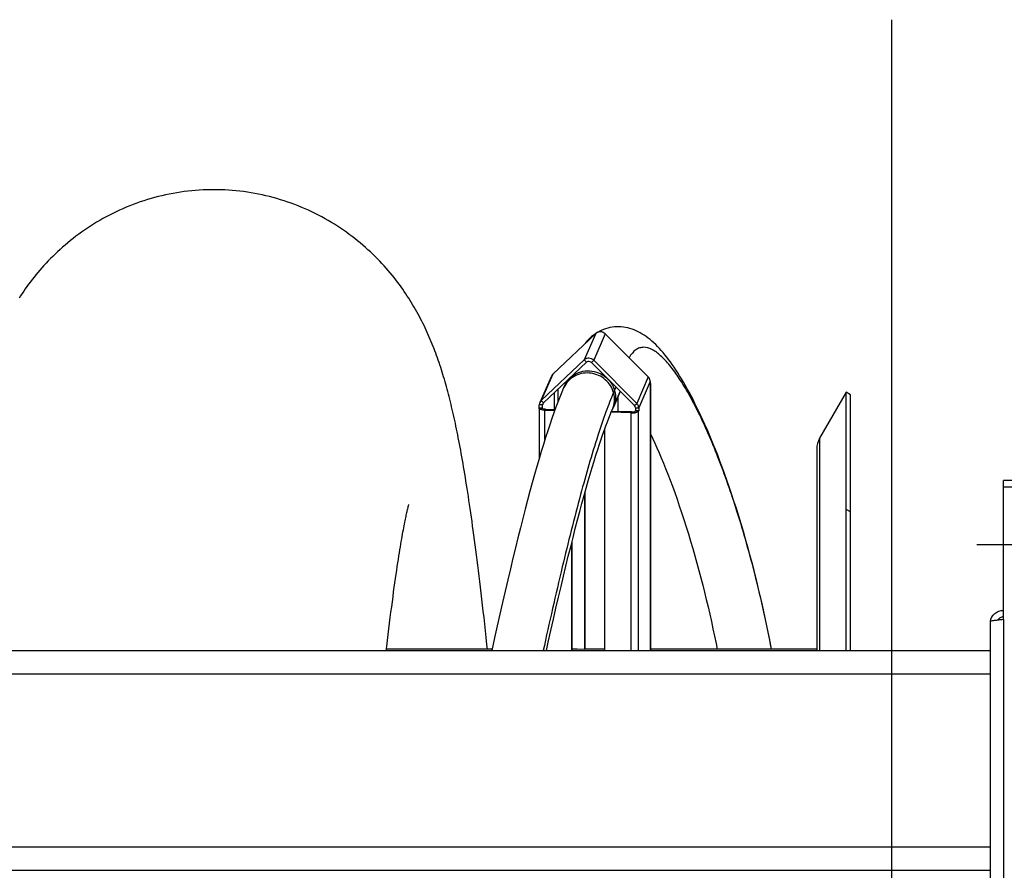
# Model space of a CAD drawing. Extents: x 0 to 594, y 0 to 420.
# Tile 10 of 21: x 342 to 371, y 174 to 199. Entities that reach past the tile are written whole.
import ezdxf

# ---------------------------------------------------------------- set-up
doc = ezdxf.new("R2010")
doc.units = 0
doc.header["$LTSCALE"] = 32.67
doc.linetypes.add('CENTER', pattern=[0.6, 0.375, -0.075, 0.075, -0.075])
for name, color, linetype in [('110528_DXF_CONTINUOUS_LINE', 7, 'CONTINUOUS'), ('110528_DXF_DIMENSION', 7, 'CONTINUOUS'), ('110536_DXF_AXIS', 7, 'CONTINUOUS'), ('110536_DXF_CONTINUOUS_LINE', 7, 'CONTINUOUS'), ('110593_DXF_CONTINUOUS_LINE', 7, 'CONTINUOUS'), ('110660_DXF_CONTINUOUS_LINE', 7, 'CONTINUOUS'), ('110803_DXF_CONTINUOUS_LINE', 7, 'CONTINUOUS'), ('GUIDE_125_DXF_CONTINUOUS_L', 7, 'CONTINUOUS'), ('HOSE_125_125DXF_CONTINUOUS', 7, 'CONTINUOUS')]:
    doc.layers.add(name, color=color, linetype=linetype)

msp = doc.modelspace()

# ---------------------------------------------------------------- linework, layer by layer
at = {"layer": '110528_DXF_CONTINUOUS_LINE', "color": 7, "linetype": 'CONTINUOUS'}
for p, q in [((366.47715, 188.06685), (365.67811, 186.68287)), ((366.60705, 187.99185), (366.47715, 188.06685)), ((366.47715, 180.31403), (366.47715, 188.06685)), ((365.59103, 186.35787), (365.59103, 180.31403))]:
    msp.add_line(p, q, dxfattribs=at)
at = {"layer": '110528_DXF_CONTINUOUS_LINE', "color": 3, "linetype": 'CONTINUOUS'}
msp.add_line((366.60705, 180.31403), (366.60705, 187.99185), dxfattribs=at)
at = {"layer": '110528_DXF_CONTINUOUS_LINE', "color": 9, "linetype": 'CONTINUOUS'}
for p, q in [((365.67811, 186.68287), (365.67811, 180.31403)), ((366.60705, 184.48027), (366.47715, 184.54649))]:
    msp.add_line(p, q, dxfattribs=at)
at = {"layer": '110528_DXF_CONTINUOUS_LINE', "color": 7, "linetype": 'CONTINUOUS'}
msp.add_arc((366.24103, 186.35787), 0.65, 150, 180, dxfattribs=at)
at = {"layer": '110528_DXF_DIMENSION', "color": 2, "linetype": 'CONTINUOUS'}
msp.add_line((367.83878, 199.24127), (367.83878, 116.74242), dxfattribs=at)
at = {"layer": '110536_DXF_AXIS', "color": 7, "linetype": 'CENTER'}
msp.add_line((373.39328, 183.49185), (370.39327, 183.49185), dxfattribs=at)
at = {"layer": '110536_DXF_CONTINUOUS_LINE', "color": 3, "linetype": 'CONTINUOUS'}
for p, q in [((371.19328, 181.2441), (371.19328, 185.41851)), ((375.29328, 185.4185), (371.19328, 185.4185)), ((370.79328, 181.18389), (370.79328, 170.49185))]:
    msp.add_line(p, q, dxfattribs=at)
at = {"layer": '110536_DXF_CONTINUOUS_LINE', "color": 9, "linetype": 'CONTINUOUS'}
for p, q in [((375.29328, 185.2185), (371.19328, 185.2185)), ((371.19328, 181.2441), (371.19328, 171.00319))]:
    msp.add_line(p, q, dxfattribs=at)
at = {"layer": '110536_DXF_CONTINUOUS_LINE', "color": 3, "linetype": 'CONTINUOUS'}
msp.add_arc((371.18472, 181.12651), 0.39145, 169.890846, 170.655354, dxfattribs=at)
for points, knots in [([(370.79935, 181.19522), (370.81523, 181.28426), (370.91463, 181.45676), (371.10219, 181.52209), (371.19328, 181.52209)], [0, 0, 0, 0, 0.49822857, 1, 1, 1, 1]), ([(371.19328, 181.2441), (371.14224, 181.23921), (371.06809, 181.23212), (370.97388, 181.22202), (370.91385, 181.21464), (370.86509, 181.20765), (370.82736, 181.20009), (370.80609, 181.19451), (370.79328, 181.18748), (370.79328, 181.18389)], [0, 0, 0, 0, 0.37771184, 0.54853637, 0.69852876, 0.82207755, 0.91471109, 0.97358369, 1, 1, 1, 1])]:
    msp.add_open_spline(points, degree=3, knots=knots, dxfattribs=at)
at = {"layer": '110536_DXF_CONTINUOUS_LINE', "color": 7, "linetype": 'CONTINUOUS'}
msp.add_open_spline([(371.19328, 181.32432), (371.1591, 181.32432), (371.08971, 181.30645), (371.03846, 181.25626), (371.02103, 181.22705)], degree=3, knots=[0, 0, 0, 0, 0.50119096, 1, 1, 1, 1], dxfattribs=at)
at = {"layer": '110593_DXF_CONTINUOUS_LINE', "color": 7, "linetype": 'CONTINUOUS'}
for p, q in [((355.85638, 180.35685), (352.68755, 180.35685)), ((358.40512, 180.35685), (358.24772, 180.35685)), ((359.22941, 180.35685), (358.633, 180.35685)), ((365.59103, 180.35685), (360.60625, 180.35685))]:
    msp.add_line(p, q, dxfattribs=at)
at = {"layer": '110660_DXF_CONTINUOUS_LINE', "color": 7, "linetype": 'CONTINUOUS'}
for p, q in [((357.67749, 188.61201), (358.96874, 189.82523)), ((359.24968, 189.81653), (360.54093, 188.52326)), ((357.33001, 187.82005), (358.62126, 189.03328)), ((358.9022, 189.02457), (360.19345, 187.73131)), ((357.63481, 188.55167), (357.28733, 187.75972)), ((360.59911, 188.38512), (360.59911, 188.29846)), ((360.6049, 188.31166), (360.59911, 188.29846)), ((360.60625, 188.31166), (360.60625, 180.31403)), ((357.26469, 187.5795), (357.26469, 186.06194)), ((357.26604, 187.58565), (357.27183, 187.59885)), ((357.27183, 187.59885), (357.27183, 187.68552)), ((357.27183, 187.59885), (357.37115, 187.59577)), ((360.25164, 187.59317), (360.25164, 187.5065)), ((357.44152, 187.5267), (357.73363, 187.51765)), ((359.43254, 187.49175), (359.42096, 187.46535)), ((360.02403, 187.44666), (359.42858, 187.46512)), ((360.25164, 187.5065), (360.15231, 187.50958)), ((360.25164, 187.5065), (360.24584, 187.4933)), ((359.22941, 186.94929), (359.22941, 180.31403)), ((358.64153, 185.05709), (358.64153, 180.37628)), ((358.23614, 183.52301), (358.23614, 180.31403)), ((358.64153, 180.37628), (358.62995, 180.34988))]:
    msp.add_line(p, q, dxfattribs=at)
at = {"layer": '110660_DXF_CONTINUOUS_LINE', "color": 9, "linetype": 'CONTINUOUS'}
for p, q in [((358.96874, 189.82523), (358.62126, 189.03328)), ((359.24968, 189.81653), (358.9022, 189.02457)), ((358.6915, 188.96293), (358.62126, 189.03328)), ((358.83197, 188.95858), (358.9022, 189.02457)), ((357.67749, 188.61201), (357.33001, 187.82005)), ((360.54093, 188.52326), (360.19345, 187.73131)), ((357.83533, 187.79089), (357.83533, 188.1585)), ((358.08956, 188.39737), (358.02914, 188.25967)), ((360.59911, 188.38512), (360.25164, 187.59317)), ((360.6049, 188.31166), (360.59911, 188.31184)), ((360.6049, 180.31403), (360.6049, 188.31166)), ((357.72442, 187.54469), (357.72442, 188.0543)), ((359.7011, 188.0881), (359.49432, 187.61682)), ((357.26604, 187.58565), (357.36536, 187.58257)), ((357.37115, 187.68244), (357.27183, 187.68552)), ((357.40025, 187.74971), (357.33001, 187.82005)), ((357.36536, 187.5795), (357.36536, 187.58257)), ((357.4006, 187.74955), (357.37115, 187.68244)), ((357.44152, 187.5267), (357.45311, 187.5531)), ((360.12322, 187.66532), (360.19345, 187.73131)), ((360.15231, 187.59625), (360.25164, 187.59317)), ((357.44152, 186.64502), (357.44152, 187.5267)), ((360.02403, 187.44666), (360.03561, 187.47306)), ((360.02403, 180.31403), (360.02403, 187.44666)), ((360.24584, 187.4933), (360.14652, 187.49638)), ((360.24584, 180.31403), (360.24584, 187.4933))]:
    msp.add_line(p, q, dxfattribs=at)
at = {"layer": '110660_DXF_CONTINUOUS_LINE', "color": 3, "linetype": 'CONTINUOUS'}
for p, q in [((357.40025, 187.74971), (358.6915, 188.96293)), ((358.83197, 188.95858), (360.12322, 187.66532)), ((359.62322, 187.9106), (359.62322, 187.48584)), ((357.36536, 187.58257), (357.37115, 187.59577)), ((357.37115, 187.59577), (357.37115, 187.68244)), ((357.45311, 187.5531), (357.74321, 187.54411)), ((360.15231, 187.59625), (360.15231, 187.50958)), ((360.03561, 187.47306), (359.43983, 187.49153)), ((360.15231, 187.50958), (360.14652, 187.49638)), ((358.62995, 185.01566), (358.62995, 180.34988)), ((358.24772, 183.56889), (358.24772, 180.31403)), ((358.62995, 180.34988), (358.24772, 180.36172))]:
    msp.add_line(p, q, dxfattribs=at)
at = {"layer": '110660_DXF_CONTINUOUS_LINE', "color": 7, "linetype": 'CONTINUOUS'}
for points, knots in [([(359.24968, 189.81653), (359.21363, 189.85263), (359.11127, 189.8986), (359.00514, 189.85943), (358.96874, 189.82523)], [0, 0, 0, 0, 0.50535915, 1, 1, 1, 1]), ([(358.9022, 189.02457), (358.86615, 189.06068), (358.76379, 189.10665), (358.65766, 189.06748), (358.62126, 189.03328)], [0, 0, 0, 0, 0.50535915, 1, 1, 1, 1]), ([(360.59911, 188.38512), (360.59911, 188.42287), (360.58254, 188.47502), (360.55008, 188.5141), (360.54093, 188.52326)], [0, 0, 0, 0, 0.74459397, 1, 1, 1, 1]), ([(357.44152, 187.5267), (357.39907, 187.52802), (357.34174, 187.53478), (357.28254, 187.55418), (357.2647, 187.57183), (357.26469, 187.5795)], [0, 0, 0, 0, 0.66574728, 0.87983812, 1, 1, 1, 1]), ([(360.25164, 187.59317), (360.25164, 187.63091), (360.23507, 187.68307), (360.2026, 187.72215), (360.19345, 187.73131)], [0, 0, 0, 0, 0.74459397, 1, 1, 1, 1]), ([(360.02403, 187.44666), (360.04995, 187.44586), (360.09919, 187.44679), (360.16638, 187.45537), (360.21476, 187.46842), (360.24168, 187.48382), (360.24584, 187.4933)], [0, 0, 0, 0, 0.33543761, 0.63765903, 0.86607477, 1, 1, 1, 1])]:
    msp.add_open_spline(points, degree=3, knots=knots, dxfattribs=at)
at = {"layer": '110660_DXF_CONTINUOUS_LINE', "color": 9, "linetype": 'CONTINUOUS'}
msp.add_open_spline([(358.02915, 188.25967), (358.06421, 188.33958), (358.16465, 188.48873), (358.38423, 188.64586), (358.64715, 188.72035), (358.92256, 188.704), (359.17911, 188.59936), (359.38767, 188.41819), (359.52419, 188.18123), (359.55635, 188.00191), (359.55635, 187.91362)], degree=3, knots=[0, 0, 0, 0, 0.12208409, 0.2453373, 0.37037912, 0.49701159, 0.62433502, 0.75115173, 0.87648148, 1, 1, 1, 1], dxfattribs=at)
at = {"layer": '110660_DXF_CONTINUOUS_LINE', "color": 3, "linetype": 'CONTINUOUS'}
for points, knots in [([(358.83197, 188.95858), (358.81394, 188.97664), (358.76276, 188.99962), (358.7097, 188.98003), (358.6915, 188.96293)], [0, 0, 0, 0, 0.50535915, 1, 1, 1, 1]), ([(357.36469, 187.5795), (357.36469, 187.58001), (357.36481, 187.58107), (357.36515, 187.58208), (357.36536, 187.58257)], [0, 0, 0, 0, 0.48994742, 1, 1, 1, 1]), ([(357.45311, 187.5531), (357.43188, 187.55376), (357.40321, 187.55714), (357.37361, 187.56684), (357.36469, 187.57566), (357.36469, 187.5795)], [0, 0, 0, 0, 0.66574728, 0.87983812, 1, 1, 1, 1]), ([(360.03561, 187.47306), (360.06021, 187.4723), (360.09453, 187.47416), (360.13098, 187.48394), (360.14444, 187.49164), (360.14652, 187.49638)], [0, 0, 0, 0, 0.63728579, 0.86593681, 1, 1, 1, 1])]:
    msp.add_open_spline(points, degree=3, knots=knots, dxfattribs=at)
at = {"layer": '110660_DXF_CONTINUOUS_LINE', "color": 7, "linetype": 'CONTINUOUS'}
for points in [[(357.67749, 188.61201), (357.65954, 188.59514), (357.64471, 188.57423), (357.63481, 188.55168)], [(360.5993, 188.3317), (360.60299, 188.32808), (360.60624, 188.32299), (360.60624, 188.31781)], [(360.60624, 188.31781), (360.60625, 188.31571), (360.60575, 188.31358), (360.6049, 188.31166)], [(357.26469, 187.5795), (357.26469, 187.5816), (357.26519, 187.58373), (357.26604, 187.58565)], [(357.28733, 187.75972), (357.27718, 187.73658), (357.27183, 187.71079), (357.27183, 187.68552)], [(357.33001, 187.82005), (357.31206, 187.80318), (357.29723, 187.78228), (357.28733, 187.75972)]]:
    msp.add_open_spline(points, degree=3, dxfattribs=at)
at = {"layer": '110660_DXF_CONTINUOUS_LINE', "color": 9, "linetype": 'CONTINUOUS'}
msp.add_open_spline([(359.55635, 187.91362), (359.55635, 187.81255), (359.53493, 187.70937), (359.49432, 187.61682)], degree=3, dxfattribs=at)
at = {"layer": '110660_DXF_CONTINUOUS_LINE', "color": 3, "linetype": 'CONTINUOUS'}
for points in [[(357.37891, 187.71954), (357.37383, 187.70797), (357.37115, 187.69508), (357.37115, 187.68244)], [(357.40025, 187.74971), (357.39127, 187.74127), (357.38386, 187.73082), (357.37891, 187.71954)], [(360.15231, 187.59625), (360.15231, 187.62123), (360.14087, 187.64764), (360.12322, 187.66532)]]:
    msp.add_open_spline(points, degree=3, dxfattribs=at)
at = {"layer": '110803_DXF_CONTINUOUS_LINE', "color": 7, "linetype": 'CONTINUOUS'}
for p, q in [((238.59328, 180.31403), (370.79328, 180.31403)), ((238.59328, 173.7237), (370.79328, 173.7237))]:
    msp.add_line(p, q, dxfattribs=at)
at = {"layer": '110803_DXF_CONTINUOUS_LINE', "color": 9, "linetype": 'CONTINUOUS'}
for p, q in [((238.59328, 179.61415), (370.79328, 179.61415)), ((238.59328, 174.42382), (370.79328, 174.42382))]:
    msp.add_line(p, q, dxfattribs=at)
at = {"layer": 'GUIDE_125_DXF_CONTINUOUS_L', "color": 7, "linetype": 'CONTINUOUS'}
for p, q in [((359.00962, 189.85512), (358.95186, 189.81786)), ((358.08956, 188.39737), (358.00019, 188.19368)), ((359.46536, 187.55082), (359.7011, 188.0881))]:
    msp.add_line(p, q, dxfattribs=at)
at = {"layer": 'GUIDE_125_DXF_CONTINUOUS_L', "color": 9, "linetype": 'CONTINUOUS'}
msp.add_line((359.5712, 188.2182), (359.49886, 188.05332), dxfattribs=at)
at = {"layer": 'GUIDE_125_DXF_CONTINUOUS_L', "color": 7, "linetype": 'CONTINUOUS'}
for points in [[(364.23713, 180.35685), (364.19385, 180.58108), (364.14625, 180.81991), (364.09719, 181.05845), (364.0467, 181.29649), (363.99477, 181.53406), (363.94137, 181.7713), (363.88651, 182.00801), (363.8302, 182.24416), (363.77234, 182.48012), (363.71293, 182.71574), (363.65198, 182.95089), (363.58939, 183.18587), (363.52506, 183.42092), (363.45911, 183.65544), (363.39178, 183.8885), (363.32292, 184.1205), (363.25274, 184.35072), (363.18198, 184.57669), (363.11071, 184.79839), (363.03898, 185.01575), (362.96759, 185.22652), (362.89673, 185.43048), (362.82634, 185.62803), (362.75696, 185.81799), (362.68887, 185.99992), (362.62191, 186.17462), (362.5559, 186.3428), (362.49092, 186.50455), (362.42697, 186.66006), (362.36378, 186.81022), (362.30139, 186.95513), (362.23981, 187.09488), (362.17879, 187.23022), (362.11829, 187.36132), (362.05838, 187.48814), (361.99889, 187.61112), (361.93981, 187.73037), (361.88117, 187.84587), (361.82293, 187.95779), (361.76507, 188.06619), (361.70763, 188.17109), (361.65051, 188.27267), (361.59374, 188.37096), (361.5373, 188.46599), (361.48111, 188.55795), (361.42515, 188.64687), (361.36944, 188.73276), (361.31389, 188.81574), (361.25848, 188.89586), (361.20321, 188.97311), (361.14804, 189.04755), (361.09296, 189.11918), (361.03793, 189.18804), (360.98289, 189.2542), (360.9278, 189.31768), (360.87261, 189.37849), (360.81721, 189.43674), (360.76154, 189.49244), (360.70554, 189.54558), (360.64908, 189.59624), (360.59198, 189.64449), (360.53428, 189.69021), (360.47617, 189.7332), (360.41761, 189.77342), (360.35849, 189.81091), (360.29887, 189.84558), (360.2388, 189.87736), (360.17813, 189.90629), (360.1166, 189.93242), (360.05415, 189.95568), (359.9908, 189.97597), (359.92643, 189.9932), (359.86098, 190.00725), (359.79459, 190.01795), (359.72753, 190.02514), (359.65983, 190.02868), (359.59168, 190.02846), (359.52364, 190.02438), (359.45588, 190.01642), (359.38853, 190.00455), (359.32211, 189.98883), (359.25685, 189.96936), (359.19281, 189.94616), (359.13017, 189.91934), (359.06908, 189.88896), (359.00962, 189.85512)], [(358.95186, 189.81786), (358.89585, 189.77724), (358.84169, 189.73334), (358.78943, 189.68621), (358.73909, 189.63588), (358.69068, 189.58237), (358.64423, 189.52572), (358.63093, 189.50783)], [(358.0002, 188.1937), (357.94443, 188.06344), (357.88623, 187.92101), (357.82747, 187.77079), (357.76816, 187.61298), (357.70821, 187.44748), (357.64746, 187.27391), (357.58587, 187.09227), (357.52348, 186.90266), (357.46019, 186.70491), (357.39602, 186.49904), (357.33097, 186.28513), (357.26501, 186.06305), (357.19814, 185.83285), (357.13038, 185.59459), (357.06168, 185.34813), (356.99207, 185.09352), (356.92156, 184.83081), (356.85012, 184.55988), (356.77777, 184.28076), (356.70454, 183.99351), (356.63041, 183.69806), (356.55537, 183.39431), (356.47948, 183.08244), (356.40284, 182.76283), (356.32545, 182.43548), (356.24735, 182.10055), (356.16872, 181.75869), (356.08957, 181.41005), (356.00993, 181.05473), (355.92998, 180.69348), (355.84705, 180.31403)], [(357.48486, 180.31403), (357.54131, 180.57022), (357.61871, 180.91726), (357.69555, 181.25749), (357.7718, 181.59081), (357.84743, 181.91711), (357.92225, 182.2357), (357.99626, 182.54651), (358.06942, 182.84949), (358.14158, 183.14407), (358.21271, 183.43018), (358.2828, 183.70786), (358.35175, 183.97679), (358.41955, 184.23698), (358.48618, 184.48844), (358.55154, 184.73092), (358.61564, 184.96447), (358.67845, 185.18913), (358.73987, 185.40467), (358.79992, 185.6112), (358.85857, 185.80878), (358.91569, 185.99711), (358.9713, 186.17638), (359.02537, 186.34666), (359.07775, 186.50763), (359.12846, 186.6595), (359.17748, 186.80243), (359.22464, 186.93615), (359.26996, 187.06091), (359.31343, 187.17697), (359.35488, 187.28407), (359.39424, 187.38237), (359.43159, 187.47237), (359.46536, 187.55081)], [(360.60625, 186.81582), (360.61379, 186.80026), (360.67441, 186.67181), (360.73612, 186.53753), (360.79893, 186.39725), (360.86276, 186.25093), (360.92751, 186.09862), (360.99312, 185.94022), (361.05956, 185.77565), (361.12672, 185.60495), (361.1946, 185.42792), (361.26309, 185.24461), (361.33194, 185.05549), (361.40121, 184.86017), (361.47071, 184.65898), (361.53985, 184.45347), (361.60859, 184.24367), (361.67684, 184.02971), (361.74398, 183.8136), (361.8099, 183.59565), (361.87462, 183.37588), (361.93767, 183.15599), (361.99887, 182.93684), (362.05838, 182.718), (362.11631, 182.49924), (362.17262, 182.28089), (362.22733, 182.06297), (362.28067, 181.84473), (362.33262, 181.6263), (362.38318, 181.40781), (362.43252, 181.1885), (362.4807, 180.96823), (362.52763, 180.74731), (362.57335, 180.52564), (362.60712, 180.35685)]]:
    msp.add_lwpolyline(points, dxfattribs=at)
at = {"layer": 'GUIDE_125_DXF_CONTINUOUS_L', "color": 9, "linetype": 'CONTINUOUS'}
for centre, radius, start, end in [((358.67246, 187.89869), 0.73414, 150.697365, 156.306559), ((358.67293, 187.8984), 0.73469, 150.40685, 150.695779)]:
    msp.add_arc(centre, radius, start, end, dxfattribs=at)
for points, knots in [([(364.23604, 180.35699), (364.09378, 181.10226), (363.78746, 182.49204), (363.24553, 184.41378), (362.75508, 185.82287), (362.35225, 186.80248), (362.06212, 187.43327), (361.7735, 187.98816), (361.48833, 188.46316), (361.20923, 188.85312), (360.93737, 189.15105), (360.67502, 189.35142), (360.443, 189.42536), (360.2746, 189.39945), (360.15825, 189.33927), (360.05156, 189.23718), (359.99326, 189.14967), (359.96525, 189.10016)], [0, 0, 0, 0, 0.21382365, 0.40078139, 0.56242571, 0.6339588, 0.69921695, 0.75803034, 0.81014147, 0.85522824, 0.89298291, 0.92338797, 0.94763175, 0.95881719, 0.97056427, 0.98396862, 1, 1, 1, 1]), ([(359.49886, 188.05332), (359.4779, 188.1278), (359.41265, 188.27207), (359.25644, 188.4511), (359.05478, 188.57976), (358.82514, 188.64683), (358.58722, 188.64654), (358.36154, 188.57852), (358.16804, 188.44854), (358.07149, 188.32711), (358.03407, 188.26122)], [0, 0, 0, 0, 0.12450027, 0.25046935, 0.37734024, 0.50425171, 0.63032897, 0.75497025, 0.8780547, 1, 1, 1, 1]), ([(359.49886, 188.05332), (359.41604, 187.86458), (359.25069, 187.43952), (358.90834, 186.42551), (358.46606, 184.87594), (357.92558, 182.72168), (357.57088, 181.15461), (357.388, 180.31446)], [0, 0, 0, 0, 0.07700596, 0.17026106, 0.39978912, 0.67876646, 1, 1, 1, 1]), ([(359.46536, 187.55082), (359.49944, 187.62848), (359.54085, 187.79781), (359.52203, 187.97094), (359.49886, 188.05332)], [0, 0, 0, 0, 0.49773556, 1, 1, 1, 1])]:
    msp.add_open_spline(points, degree=3, knots=knots, dxfattribs=at)
at = {"layer": 'HOSE_125_125DXF_CONTINUOUS', "color": 7, "linetype": 'CONTINUOUS'}
for p, q in [((353.32334, 184.566), (353.33398, 184.6096)), ((353.35301, 184.68308), (353.3569, 184.69717))]:
    msp.add_line(p, q, dxfattribs=at)
at = {"layer": 'HOSE_125_125DXF_CONTINUOUS', "color": 9, "linetype": 'CONTINUOUS'}
for p, q in [((355.85638, 180.35685), (352.68755, 180.35685)), ((358.40512, 180.35685), (358.24772, 180.35685)), ((359.22941, 180.35685), (358.633, 180.35685)), ((365.59103, 180.35685), (360.60625, 180.35685))]:
    msp.add_line(p, q, dxfattribs=at)
at = {"layer": 'HOSE_125_125DXF_CONTINUOUS', "color": 7, "linetype": 'CONTINUOUS'}
for points in [[(347.51099, 194.14176), (347.41387, 194.14107), (347.30035, 194.1385), (347.18689, 194.13404), (347.07352, 194.12769), (346.96029, 194.11944), (346.84723, 194.10931), (346.73438, 194.0973), (346.62177, 194.08342), (346.50944, 194.06766), (346.39742, 194.05004), (346.28575, 194.03057), (346.17448, 194.00925), (346.06362, 193.98609), (345.95321, 193.96111), (345.84331, 193.93432), (345.73394, 193.90572), (345.62513, 193.87534), (345.51695, 193.8432), (345.4094, 193.8093), (345.30254, 193.77367), (345.19641, 193.73633), (345.09105, 193.69729), (344.98647, 193.65659), (344.88277, 193.61425), (344.77994, 193.57031), (344.67803, 193.52477), (344.57711, 193.47768), (344.47718, 193.42908), (344.37829, 193.37899), (344.28052, 193.32747), (344.18387, 193.27454), (344.08837, 193.22024), (343.99412, 193.16464), (343.90111, 193.10777), (343.80937, 193.04967), (343.71899, 192.99043), (343.62999, 192.93009), (343.54236, 192.86867), (343.4562, 192.80629), (343.37151, 192.74298), (343.28828, 192.67878), (343.20661, 192.61379), (343.12647, 192.54805), (343.04788, 192.48161), (342.97088, 192.41456), (342.89549, 192.34696), (342.82167, 192.27885), (342.74949, 192.21032), (342.67894, 192.14142), (342.60998, 192.07219), (342.54264, 192.00271), (342.47691, 191.93303), (342.41276, 191.86318), (342.3502, 191.79323), (342.28921, 191.72323), (342.22977, 191.65321), (342.17185, 191.58322), (342.11544, 191.51329), (342.0605, 191.44345), (342.007, 191.37372), (341.95492, 191.30415), (341.90423, 191.23476), (341.85487, 191.16553), (341.80682, 191.0965), (341.76006, 191.02768), (341.71452, 190.95907), (341.67018, 190.89067)], [(355.71642, 180.35685), (355.70115, 180.49976), (355.67861, 180.70848), (355.65636, 180.91208), (355.63441, 181.11075), (355.61271, 181.30493), (355.59126, 181.49468), (355.57006, 181.68007), (355.54907, 181.86153), (355.52829, 182.03911), (355.50772, 182.21287), (355.48732, 182.38319), (355.46707, 182.55017), (355.44699, 182.7138), (355.42706, 182.87428), (355.40726, 183.0317), (355.38761, 183.18604), (355.36809, 183.3374), (355.3487, 183.4858), (355.32946, 183.63131), (355.31033, 183.77399), (355.29134, 183.9139), (355.27248, 184.05108), (355.25373, 184.18564), (355.23509, 184.3176), (355.21657, 184.44702), (355.19816, 184.57401), (355.17985, 184.6986), (355.16163, 184.82083), (355.14351, 184.94082), (355.12547, 185.05863), (355.1075, 185.17427), (355.08961, 185.28789), (355.07177, 185.3995), (355.054, 185.50916), (355.03627, 185.61699), (355.01858, 185.72301), (355.00092, 185.82727), (354.98328, 185.92988), (354.96565, 186.03086), (354.94804, 186.13026), (354.93042, 186.22815), (354.9128, 186.32455), (354.89516, 186.41951), (354.87751, 186.51311), (354.85982, 186.60538), (354.8421, 186.69635), (354.82434, 186.78608), (354.80652, 186.87459), (354.78866, 186.9619), (354.77072, 187.0481), (354.75271, 187.13319), (354.73462, 187.21721), (354.71644, 187.30024), (354.69815, 187.3823), (354.67974, 187.46342), (354.66121, 187.54367), (354.64254, 187.62309), (354.62371, 187.70169), (354.60472, 187.77957), (354.58554, 187.85676), (354.56616, 187.93327), (354.54657, 188.00919), (354.52674, 188.08455), (354.50667, 188.15938), (354.48634, 188.23367), (354.46575, 188.30746), (354.44488, 188.38078), (354.42371, 188.45364), (354.40223, 188.52606), (354.38044, 188.59807), (354.35831, 188.66971), (354.33581, 188.74101), (354.31295, 188.81199), (354.28969, 188.88269), (354.26602, 188.95312), (354.24192, 189.02331), (354.21737, 189.0933), (354.19234, 189.16312), (354.16682, 189.23279), (354.14077, 189.30233), (354.11419, 189.37178), (354.08705, 189.44114), (354.05932, 189.51044), (354.03098, 189.57969), (354.00202, 189.64892), (353.9724, 189.71812), (353.94211, 189.78731), (353.91113, 189.8565), (353.87945, 189.92565), (353.84706, 189.99477), (353.81393, 190.06387), (353.78007, 190.13288), (353.74547, 190.2018), (353.7101, 190.27066), (353.674, 190.33935), (353.63714, 190.40788), (353.59951, 190.47626), (353.5611, 190.54448), (353.52192, 190.61247), (353.48193, 190.6803), (353.44102, 190.74811), (353.39918, 190.81588), (353.35638, 190.88362), (353.31247, 190.95152), (353.26744, 191.01955), (353.22125, 191.08772), (353.17371, 191.15623), (353.12477, 191.2251), (353.07442, 191.29425), (353.02257, 191.36376), (352.96914, 191.43364), (352.91413, 191.50381), (352.85757, 191.57414), (352.79944, 191.64462), (352.73971, 191.71519), (352.67843, 191.78573), (352.61556, 191.8562), (352.5511, 191.92658), (352.48509, 191.99671), (352.41755, 192.06656), (352.34843, 192.1361), (352.27777, 192.20524), (352.20557, 192.27393), (352.13181, 192.34213), (352.0565, 192.40979), (351.97964, 192.47686), (351.9012, 192.54331), (351.82123, 192.60905), (351.73972, 192.67406), (351.65664, 192.73829), (351.57206, 192.80167), (351.48595, 192.86416), (351.39831, 192.92572), (351.30929, 192.98622), (351.2189, 193.04562), (351.12712, 193.10387), (351.03407, 193.1609), (350.93977, 193.21666), (350.84422, 193.27112), (350.74751, 193.32421), (350.64965, 193.3759), (350.55066, 193.42617), (350.45063, 193.47494), (350.34958, 193.52219), (350.24753, 193.5679), (350.14458, 193.612), (350.04075, 193.65449), (349.93606, 193.69534), (349.83058, 193.73451), (349.72433, 193.77199), (349.61733, 193.80775), (349.50966, 193.84178), (349.40134, 193.87404), (349.29239, 193.90454), (349.18288, 193.93325), (349.07282, 193.96015), (348.96225, 193.98524), (348.85122, 194.0085), (348.73976, 194.02992), (348.6279, 194.04948), (348.51569, 194.06719), (348.40316, 194.08303), (348.29034, 194.09699), (348.17729, 194.10906), (348.06402, 194.11925), (347.95058, 194.12755), (347.83702, 194.13395), (347.72336, 194.13845), (347.60965, 194.14105), (347.51099, 194.14176)], [(353.33398, 184.6096), (353.34292, 184.64492), (353.34673, 184.65958), (353.3501, 184.67229), (353.35301, 184.68308)], [(352.68256, 180.31403), (352.69655, 180.43418), (352.71792, 180.6151), (352.73921, 180.79293), (352.76041, 180.96748), (352.78143, 181.13812), (352.80229, 181.30491), (352.82297, 181.46783), (352.84338, 181.62624), (352.86353, 181.78021), (352.8834, 181.92977), (352.90292, 182.07434), (352.92206, 182.21393), (352.94083, 182.3487), (352.95918, 182.47832), (352.97709, 182.60281), (352.99457, 182.72237), (353.01161, 182.83702), (353.02819, 182.94681), (353.04432, 183.0519), (353.06, 183.15242), (353.07522, 183.24841), (353.08999, 183.34005), (353.10435, 183.42767), (353.11828, 183.51135), (353.1318, 183.5912), (353.14493, 183.66752), (353.15768, 183.74043), (353.17004, 183.80996), (353.18203, 183.87631), (353.19365, 183.93956), (353.2049, 183.99975), (353.21578, 184.05703), (353.22629, 184.11145), (353.23644, 184.16308), (353.24622, 184.21204), (353.25564, 184.25839), (353.26469, 184.30216), (353.27337, 184.34343), (353.28167, 184.38224), (353.2896, 184.41864), (353.29714, 184.45267), (353.30429, 184.48438), (353.31104, 184.51381), (353.3174, 184.541), (353.32334, 184.566)]]:
    msp.add_lwpolyline(points, dxfattribs=at)

doc.saveas('drawing.dxf')
